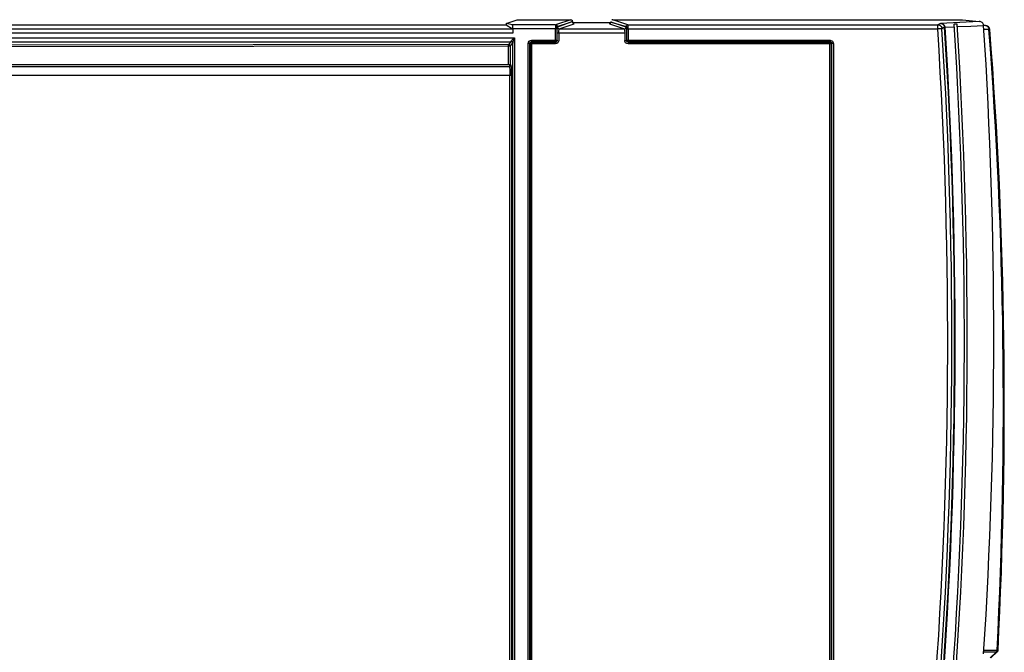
# Model space of a CAD drawing. Header units: millimetres. Extents: x 0 to 594, y 0 to 420.
# Tile 8 of 61: x 288 to 323, y 90 to 112. Entities that reach past the tile are written whole.
import ezdxf

# ---------------------------------------------------------------- set-up
doc = ezdxf.new("R2010")
doc.units = ezdxf.units.MM
doc.header["$LTSCALE"] = 32.67
doc.layers.get('0').update_dxf_attribs({"linetype": 'CONTINUOUS'})

msp = doc.modelspace()

# ---------------------------------------------------------------- linework, layer by layer
at = {"color": 6, "linetype": 'CONTINUOUS'}
for p, q in [((305.4455, 112.1204), (305.8385, 112.2513)), ((305.8385, 112.2513), (307.7585, 112.2513)), ((309.2586, 112.2513), (321.7489, 112.2487)), ((321.7489, 112.2487), (322.3537, 112.1871)), ((253.7451, 112.068), (305.3031, 112.068)), ((305.4455, 112.1204), (305.4455, 112.068)), ((305.6766, 112.0706), (305.4455, 112.1204)), ((305.4492, 112.068), (305.677, 111.9251)), ((305.6885, 111.9206), (305.6885, 111.7753)), ((309.1985, 112.1421), (307.8185, 112.1421)), ((321.1124, 111.9791), (321.0174, 111.9301)), ((321.1304, 111.981), (321.4539, 111.9962)), ((321.5616, 112.0013), (321.5896, 112.0027)), ((321.5896, 112.0027), (322.0488, 112.0246)), ((322.0488, 112.0246), (322.5079, 112.0463)), ((322.5794, 112.04), (322.5079, 112.04)), ((322.5794, 111.8984), (322.5079, 111.8984)), ((322.6968, 111.8984), (322.5794, 111.8984)), ((322.97, 89.6648), (322.7416, 89.4523)), ((322.9935, 89.6648), (322.7639, 89.4518))]:
    msp.add_line(p, q, dxfattribs=at)
at = {"color": 9, "linetype": 'CONTINUOUS'}
for p, q in [((307.7585, 112.2513), (307.2433, 112.0797)), ((309.8011, 112.0706), (309.2586, 112.2513)), ((253.8948, 111.9251), (305.677, 111.9251)), ((307.2159, 112.0706), (305.6766, 112.0706)), ((307.2712, 111.9206), (305.6885, 111.9206)), ((307.2113, 111.4593), (307.2113, 111.9206)), ((307.2731, 111.512), (307.2712, 111.9206)), ((307.2759, 112.0106), (307.7825, 112.1793)), ((307.8185, 112.1913), (307.2839, 111.9832)), ((307.3439, 111.9232), (307.8786, 112.1013)), ((307.3439, 111.9232), (309.6732, 111.9232)), ((309.1385, 112.1013), (309.6732, 111.9232)), ((309.1985, 112.1612), (309.7412, 112.0106)), ((309.7331, 111.9832), (309.1985, 112.1612)), ((309.7458, 111.9206), (309.7458, 111.5184)), ((309.7458, 111.9206), (320.8678, 111.9206)), ((309.8011, 112.0706), (320.8678, 112.0706)), ((309.8058, 111.9206), (309.8058, 111.4593)), ((320.9652, 112.1208), (320.8678, 112.0706)), ((320.8678, 111.9206), (320.8678, 112.0706)), ((321.0174, 111.9302), (320.8678, 111.9206)), ((322.3537, 112.1871), (320.9652, 112.1208)), ((322.7271, 111.9012), (322.7177, 111.9005)), ((305.6885, 111.7753), (253.745, 111.7753)), ((253.745, 111.6055), (305.7435, 111.6055)), ((305.7435, 111.6055), (305.7435, 63.0306)), ((306.3563, 111.5184), (306.3563, 111.4593)), ((306.3563, 111.5184), (307.2712, 111.5184)), ((307.2731, 111.512), (307.2731, 111.7732)), ((309.684, 111.7732), (307.2731, 111.7732)), ((307.3331, 111.7732), (307.3331, 111.512)), ((309.684, 111.7732), (309.684, 111.512)), ((309.684, 111.512), (309.7439, 111.512)), ((309.7439, 111.7732), (309.7458, 111.5184)), ((309.7458, 111.5184), (317.0207, 111.5184)), ((317.0207, 111.5184), (317.0207, 111.4593)), ((253.8948, 111.456), (305.6167, 111.456)), ((305.5283, 111.3676), (254.201, 111.29)), ((305.5881, 111.3078), (254.2021, 111.2303)), ((305.6167, 111.456), (305.5283, 111.3676)), ((305.5293, 110.6385), (305.5293, 111.3078)), ((305.5881, 111.3078), (305.6765, 111.3963)), ((305.5881, 111.3078), (305.5881, 110.6358)), ((305.6837, 63.215), (305.6837, 111.4211)), ((306.2382, 72.5358), (306.2382, 111.4002)), ((306.2972, 111.4002), (306.2382, 111.4002)), ((306.2972, 72.5358), (306.2972, 111.4002)), ((306.2972, 111.4002), (306.3062, 111.3912)), ((306.3062, 111.3912), (306.3062, 72.5448)), ((307.214, 111.3912), (306.3062, 111.3912)), ((307.2113, 111.4593), (306.3563, 111.4593)), ((306.3563, 111.4593), (306.3653, 111.4503)), ((306.3653, 72.4857), (306.3653, 111.4503)), ((306.3653, 111.4503), (307.214, 111.4503)), ((307.214, 111.4503), (307.2113, 111.4593)), ((307.214, 111.4503), (307.214, 111.3912)), ((309.8031, 111.4503), (309.8058, 111.4593)), ((309.8031, 111.4503), (309.8031, 111.3912)), ((309.8031, 111.4503), (317.0117, 111.4503)), ((317.0708, 111.3912), (309.8031, 111.3912)), ((317.0207, 111.4593), (309.8058, 111.4593)), ((317.0117, 111.4503), (317.0207, 111.4593)), ((317.0117, 72.4857), (317.0117, 111.4503)), ((317.0798, 111.4002), (317.0708, 111.3912)), ((317.0708, 72.5448), (317.0708, 111.3912)), ((317.1388, 111.4002), (317.0798, 111.4002)), ((317.0798, 72.5358), (317.0798, 111.4002)), ((317.1388, 111.4002), (317.1388, 72.5358)), ((248.9717, 110.5732), (305.5553, 110.5732)), ((305.5881, 110.6385), (254.2022, 110.654)), ((305.5881, 110.6358), (305.6151, 110.6332)), ((248.881, 110.2732), (305.646, 110.2732)), ((305.5863, 64.3628), (305.5863, 110.2732)), ((305.646, 110.2732), (305.646, 64.3628)), ((322.5081, 89.7263), (322.9885, 89.7263)), ((322.5081, 89.6648), (322.97, 89.6648))]:
    msp.add_line(p, q, dxfattribs=at)
at = {"color": 7, "linetype": 'CONTINUOUS'}
msp.add_line((321.5571, 112.0972), (321.4522, 112.0972), dxfattribs=at)
at = {"color": 7, "linetype": 'CONTINUOUS', "true_color": 0x606060}
msp.add_line((323.0115, 89.6892), (323.0123, 89.6906), dxfattribs=at)
for points in [[(322.9686, 89.6648), (322.9698, 89.6663), (322.9708, 89.6678), (322.9719, 89.6694), (322.9729, 89.6711), (322.9739, 89.6727), (322.9749, 89.6744), (322.9758, 89.6761), (322.9768, 89.6779), (322.9776, 89.6797), (322.9785, 89.6815), (322.9793, 89.6833), (322.9801, 89.6852), (322.9808, 89.687), (322.9816, 89.689), (322.9823, 89.6909), (322.9829, 89.6929), (322.9835, 89.6948), (322.9841, 89.6968), (322.9847, 89.6989), (322.9852, 89.7009), (322.9857, 89.7029), (322.9861, 89.705), (322.9865, 89.7071), (322.9869, 89.7092), (322.9872, 89.7113), (322.9875, 89.7134), (322.9878, 89.7155), (322.988, 89.7177), (322.9882, 89.7198), (322.9883, 89.722), (322.9885, 89.7241), (322.9885, 89.7263)], [(322.9704, 89.6646), (322.9717, 89.6661), (322.973, 89.6677), (322.9743, 89.6692), (322.9755, 89.6709), (322.9767, 89.6725), (322.9778, 89.6742), (322.979, 89.6759), (322.9801, 89.6776), (322.9811, 89.6794), (322.9822, 89.6812), (322.9832, 89.683), (322.9841, 89.6849), (322.9851, 89.6868), (322.986, 89.6887), (322.9869, 89.6906), (322.9877, 89.6925), (322.9885, 89.6945), (322.9892, 89.6965), (322.99, 89.6985), (322.9906, 89.7006), (322.9913, 89.7026), (322.9919, 89.7047), (322.9925, 89.7067), (322.993, 89.7088), (322.9935, 89.7109), (322.9939, 89.713), (322.9944, 89.7152), (322.9947, 89.7173), (322.9951, 89.7194), (322.9954, 89.7216), (322.9956, 89.7237), (322.9958, 89.7259)], [(323.013, 89.6921), (323.0136, 89.6935), (323.0143, 89.695), (323.0149, 89.6964)], [(323.0138, 89.6936), (323.0143, 89.6947), (323.0148, 89.6959), (323.0152, 89.6971), (323.0157, 89.6982)], [(323.016, 89.6994), (323.0166, 89.7009), (323.0171, 89.7024), (323.0176, 89.7039)], [(323.0161, 89.6994), (323.0165, 89.7006), (323.0169, 89.7018), (323.0173, 89.703)], [(323.0173, 89.703), (323.0176, 89.7042), (323.018, 89.7055)], [(323.0183, 89.7067), (323.0186, 89.7079), (323.0189, 89.7091), (323.0192, 89.7104), (323.0194, 89.7116)], [(323.0184, 89.707), (323.0188, 89.7085), (323.0192, 89.7101), (323.0196, 89.7117)], [(323.0199, 89.7132), (323.0202, 89.7148), (323.0204, 89.7164), (323.0207, 89.7179), (323.0209, 89.7195)], [(323.0199, 89.7141), (323.0201, 89.7154), (323.0202, 89.7166), (323.0204, 89.7179), (323.0205, 89.7191)], [(323.0207, 89.7204), (323.0208, 89.7217), (323.0208, 89.7229), (323.0209, 89.7242), (323.021, 89.7255)], [(323.0211, 89.7211), (323.0212, 89.7227), (323.0213, 89.7243), (323.0214, 89.7259)], [(322.9935, 89.6648), (322.9943, 89.6656), (322.9952, 89.6665), (322.9961, 89.6673)], [(322.9956, 89.6672), (322.9966, 89.6683), (322.9976, 89.6693), (322.9986, 89.6704), (322.9995, 89.6714)], [(322.9977, 89.669), (322.9985, 89.6699), (322.9993, 89.6708), (323.0001, 89.6717), (323.0009, 89.6727), (323.0017, 89.6736), (323.0024, 89.6745)], [(323.0023, 89.6747), (323.0031, 89.6759), (323.004, 89.677), (323.0048, 89.6782), (323.0057, 89.6794)], [(323.0039, 89.6764), (323.0046, 89.6774), (323.0053, 89.6784), (323.006, 89.6794), (323.0067, 89.6804), (323.0073, 89.6814)], [(323.0072, 89.6817), (323.008, 89.683), (323.0088, 89.6842), (323.0095, 89.6854), (323.0102, 89.6867), (323.0109, 89.6879), (323.0115, 89.6892)], [(323.0099, 89.6857), (323.0105, 89.6868), (323.0111, 89.6879), (323.0117, 89.689), (323.0122, 89.6901), (323.0128, 89.6913)]]:
    msp.add_lwpolyline(points, dxfattribs=at)
at = {"color": 9, "linetype": 'CONTINUOUS'}
for centre, radius, start, end in [((311.9887, 111.9187), 4.7774, 179.20611, 179.97662), ((148.1762, 100.818), 173.0481, 347.280107, 3.678566), ((148.1762, 100.818), 173.1981, 347.280104, 3.678566), ((148.1762, 100.818), 173.296, 347.270809, 3.692721), ((148.1762, 100.818), 173.3141, 347.272015, 3.692946), ((150.1493, 98.54), 173.0638, 357.080806, 4.426928)]:
    msp.add_arc(centre, radius, start, end, dxfattribs=at)
at = {"color": 7, "linetype": 'CONTINUOUS'}
for radius, start, end in [(173.6427, 347.240942, 3.72435), (173.7474, 347.24876, 3.722103)]:
    msp.add_arc((148.1762, 100.818), radius, start, end, dxfattribs=at)
at = {"color": 6, "linetype": 'CONTINUOUS'}
for centre, radius, start, end in [((148.1762, 100.818), 174.693, 356.315864, 3.685215), ((150.1493, 98.54), 173.0967, 357.08123, 4.427139)]:
    msp.add_arc(centre, radius, start, end, dxfattribs=at)
for centre, major_axis, ratio, start_param, end_param in [((309.2586, 112.1913), (0.057, -0.019), 0.9984779, 1.8927601, 2.416357), ((305.3031, 112.0755), (0.15, 0), 0.05, -1.5707963, -0.2102433), ((305.6763, 111.9206), (0, 0.15), 0.0810074, -1.5707963, -0.0174533)]:
    msp.add_ellipse(centre, major_axis=major_axis, ratio=ratio, start_param=start_param, end_param=end_param, dxfattribs=at)
for points, knots in [([(307.7585, 112.2513), (307.7728, 112.2513), (307.7942, 112.2474), (307.8146, 112.224), (307.8076, 112.2093), (307.8031, 112.2035)], [0, 0, 0, 0, 0.5145085, 0.7343286, 1, 1, 1, 1]), ([(307.2785, 111.9539), (307.2792, 111.9608), (307.2809, 111.97), (307.2817, 111.9812), (307.2839, 111.9832)], [0, 0, 0, 0, 0.7014945, 1, 1, 1, 1]), ([(307.8492, 112.11), (307.8537, 112.1074), (307.8632, 112.1032), (307.8735, 112.1014), (307.8786, 112.1013)], [0, 0, 0, 0, 0.5072628, 1, 1, 1, 1]), ([(309.1996, 112.1612), (309.2, 112.1662), (309.2001, 112.1763), (309.1992, 112.1864), (309.1985, 112.1913)], [0, 0, 0, 0, 0.5032281, 1, 1, 1, 1]), ([(309.7331, 111.9832), (309.7353, 111.9812), (309.7362, 111.97), (309.7379, 111.9608), (309.7385, 111.9538)], [0, 0, 0, 0, 0.2989948, 1, 1, 1, 1]), ([(322.5079, 112.0461), (322.5056, 112.0835), (322.4689, 112.1589), (322.391, 112.1871), (322.3535, 112.1871)], [0, 0, 0, 0, 0.4999444, 1, 1, 1, 1]), ([(317.0623, 111.4203), (317.0624, 111.4175), (317.0611, 111.4112), (317.0577, 111.4057), (317.0556, 111.4029)], [0, 0, 0, 0, 0.4408738, 1, 1, 1, 1]), ([(322.5305, 90.1082), (322.5322, 90.1084), (322.5436, 90.1239), (322.542, 90.1414), (322.541, 90.1566)], [0, 0, 0, 0, 0.0977172, 1, 1, 1, 1]), ([(322.979, 89.6826), (322.9779, 89.6809), (322.9755, 89.6777), (322.9721, 89.6754), (322.9704, 89.6747)], [0, 0, 0, 0, 0.526436, 1, 1, 1, 1]), ([(322.9948, 89.6642), (322.9972, 89.6674), (323.0011, 89.6754), (323.0012, 89.6844), (323.0006, 89.689)], [0, 0, 0, 0, 0.4634063, 1, 1, 1, 1])]:
    msp.add_open_spline(points, degree=3, knots=knots, dxfattribs=at)
at = {"color": 9, "linetype": 'CONTINUOUS'}
for points, knots in [([(307.2159, 112.0706), (307.2088, 112.0669), (307.2197, 112.0286), (307.2121, 112.0055), (307.2118, 111.9849)], [0, 0, 0, 0, 0.2797742, 1, 1, 1, 1]), ([(307.2459, 112.0625), (307.243, 112.0625), (307.2365, 112.061), (307.231, 112.0574), (307.2281, 112.0551)], [0, 0, 0, 0, 0.438118, 1, 1, 1, 1]), ([(307.2712, 111.9206), (307.2712, 111.941), (307.2716, 111.9662), (307.273, 111.9913), (307.2734, 111.996)], [0, 0, 0, 0, 0.8110196, 1, 1, 1, 1]), ([(307.2734, 111.996), (307.2737, 111.9994), (307.2742, 112.0042), (307.2751, 112.0092), (307.2759, 112.0106)], [0, 0, 0, 0, 0.6799522, 1, 1, 1, 1]), ([(307.2839, 111.9832), (307.284, 111.969), (307.2877, 111.9476), (307.311, 111.9273), (307.3257, 111.9344), (307.3315, 111.9389)], [0, 0, 0, 0, 0.5144261, 0.7336388, 1, 1, 1, 1]), ([(307.3331, 111.7732), (307.3331, 111.7859), (307.3336, 111.8286), (307.3348, 111.8715), (307.3383, 111.9014)], [0, 0, 0, 0, 0.2953895, 1, 1, 1, 1]), ([(307.3383, 111.9014), (307.339, 111.9067), (307.3404, 111.9128), (307.3417, 111.9227), (307.3439, 111.9232)], [0, 0, 0, 0, 0.7086141, 1, 1, 1, 1]), ([(309.6732, 111.9232), (309.6874, 111.9232), (309.7087, 111.927), (309.729, 111.9503), (309.722, 111.965), (309.7174, 111.9708)], [0, 0, 0, 0, 0.5139947, 0.7333457, 1, 1, 1, 1]), ([(309.6732, 111.9232), (309.6799, 111.9217), (309.676, 111.8864), (309.6817, 111.8681), (309.6824, 111.8505)], [0, 0, 0, 0, 0.2815594, 1, 1, 1, 1]), ([(309.7412, 112.0106), (309.7447, 112.0089), (309.7415, 111.9901), (309.7448, 111.9786), (309.7451, 111.9684)], [0, 0, 0, 0, 0.2775252, 1, 1, 1, 1]), ([(309.7703, 112.062), (309.7732, 112.062), (309.7798, 112.0604), (309.7854, 112.0567), (309.7883, 112.0544)], [0, 0, 0, 0, 0.4355683, 1, 1, 1, 1]), ([(309.8034, 112.0496), (309.8032, 112.0547), (309.8015, 112.0605), (309.8028, 112.0697), (309.8011, 112.0706)], [0, 0, 0, 0, 0.7239147, 1, 1, 1, 1]), ([(309.8058, 111.9206), (309.8057, 111.9334), (309.8055, 111.9764), (309.805, 112.0194), (309.8034, 112.0496)], [0, 0, 0, 0, 0.2965224, 1, 1, 1, 1]), ([(321.1304, 111.9811), (321.1259, 111.9807), (321.1119, 111.9806), (321.1183, 111.9797), (321.119, 111.9797)], [0, 0, 0, 0, 0.8715081, 1, 1, 1, 1]), ([(322.6968, 111.8984), (322.7039, 111.899), (322.7069, 111.8994), (322.7301, 111.9012), (322.7271, 111.9012)], [0, 0, 0, 0, 0.7014222, 1, 1, 1, 1]), ([(305.6239, 111.4737), (305.6286, 111.484), (305.6608, 111.5348), (305.708, 111.5728), (305.7435, 111.6055)], [0, 0, 0, 0, 0.190114, 1, 1, 1, 1]), ([(305.7435, 111.6055), (305.7263, 111.5584), (305.7021, 111.4986), (305.6846, 111.4356), (305.6837, 111.4211)], [0, 0, 0, 0, 0.7743596, 1, 1, 1, 1]), ([(306.2382, 111.4002), (306.2402, 111.4303), (306.2616, 111.4943), (306.3261, 111.5175), (306.3563, 111.5184)], [0, 0, 0, 0, 0.5002185, 1, 1, 1, 1]), ([(307.2113, 111.4593), (307.2255, 111.4594), (307.2567, 111.4607), (307.2633, 111.4973), (307.256, 111.5066)], [0, 0, 0, 0, 0.5460045, 1, 1, 1, 1]), ([(307.2712, 111.5184), (307.2722, 111.5052), (307.2693, 111.4702), (307.2333, 111.4501), (307.214, 111.4503)], [0, 0, 0, 0, 0.4060466, 1, 1, 1, 1]), ([(307.3331, 111.512), (307.3314, 111.4814), (307.3094, 111.4168), (307.2446, 111.392), (307.214, 111.3912)], [0, 0, 0, 0, 0.5003051, 1, 1, 1, 1]), ([(309.8031, 111.3912), (309.7725, 111.3924), (309.7079, 111.4166), (309.6853, 111.4813), (309.684, 111.512)], [0, 0, 0, 0, 0.4996971, 1, 1, 1, 1]), ([(309.8031, 111.4503), (309.7838, 111.4501), (309.7478, 111.4701), (309.7449, 111.5051), (309.7458, 111.5184)], [0, 0, 0, 0, 0.5923727, 1, 1, 1, 1]), ([(309.7458, 111.5184), (309.746, 111.5043), (309.7478, 111.4732), (309.7843, 111.4672), (309.7938, 111.4744)], [0, 0, 0, 0, 0.5397466, 1, 1, 1, 1]), ([(305.5293, 111.3078), (305.5293, 111.3145), (305.5294, 111.3226), (305.5287, 111.3604), (305.5285, 111.3522)], [0, 0, 0, 0, 0.4505066, 1, 1, 1, 1]), ([(305.5881, 111.3078), (305.588, 111.322), (305.5865, 111.3533), (305.5497, 111.3595), (305.5403, 111.3522)], [0, 0, 0, 0, 0.542935, 1, 1, 1, 1]), ([(305.6239, 111.4737), (305.623, 111.4696), (305.6259, 111.4623), (305.6174, 111.4602), (305.6169, 111.4614)], [0, 0, 0, 0, 0.7762669, 1, 1, 1, 1]), ([(305.6837, 111.4211), (305.6831, 111.4335), (305.6786, 111.4615), (305.6457, 111.4665), (305.6358, 111.46)], [0, 0, 0, 0, 0.5145132, 1, 1, 1, 1]), ([(305.6837, 111.4211), (305.6828, 111.4153), (305.6882, 111.4055), (305.677, 111.4026), (305.6767, 111.4038)], [0, 0, 0, 0, 0.8281909, 1, 1, 1, 1]), ([(306.2972, 111.4002), (306.2968, 111.4144), (306.3004, 111.4356), (306.3234, 111.4566), (306.3378, 111.449), (306.3433, 111.4443)], [0, 0, 0, 0, 0.5181937, 0.7367229, 1, 1, 1, 1]), ([(306.3653, 111.4503), (306.3514, 111.4499), (306.3211, 111.4479), (306.3143, 111.4122), (306.3214, 111.4029)], [0, 0, 0, 0, 0.542572, 1, 1, 1, 1]), ([(317.0207, 111.4593), (317.0349, 111.4597), (317.0561, 111.4561), (317.0771, 111.4332), (317.0695, 111.4187), (317.0648, 111.4132)], [0, 0, 0, 0, 0.5181925, 0.7367201, 1, 1, 1, 1]), ([(305.5553, 110.5732), (305.5694, 110.571), (305.57, 110.5006), (305.5796, 110.4633), (305.5818, 110.4281)], [0, 0, 0, 0, 0.2877356, 1, 1, 1, 1]), ([(305.5852, 110.5812), (305.5823, 110.5812), (305.5758, 110.5828), (305.5703, 110.5864), (305.5674, 110.5886)], [0, 0, 0, 0, 0.4380405, 1, 1, 1, 1]), ([(305.6232, 110.6171), (305.6221, 110.6206), (305.6201, 110.6263), (305.6169, 110.6316), (305.6151, 110.6332)], [0, 0, 0, 0, 0.610622, 1, 1, 1, 1]), ([(305.646, 110.2732), (305.6459, 110.3455), (305.6411, 110.4597), (305.636, 110.5764), (305.6232, 110.6171)], [0, 0, 0, 0, 0.6286651, 1, 1, 1, 1]), ([(323.0214, 89.7259), (323.0235, 89.7247), (323.0001, 89.7252), (322.9971, 89.7257), (322.9885, 89.7263)], [0, 0, 0, 0, 0.2147828, 1, 1, 1, 1]), ([(322.9699, 89.6647), (322.9749, 89.663), (322.9846, 89.6549), (322.9889, 89.6662), (322.9876, 89.6686)], [0, 0, 0, 0, 0.6564663, 1, 1, 1, 1])]:
    msp.add_open_spline(points, degree=3, knots=knots, dxfattribs=at)
for points in [[(307.2759, 112.0106), (307.2758, 112.0306), (307.2659, 112.0625), (307.2459, 112.0625)], [(309.7412, 112.0106), (309.7412, 112.0303), (309.7506, 112.062), (309.7703, 112.062)], [(309.7451, 111.9684), (309.7456, 111.9525), (309.7458, 111.9365), (309.7458, 111.9206)], [(321.0464, 112.1017), (321.0215, 112.1143), (320.9929, 112.1209), (320.9651, 112.1208)], [(320.9651, 112.1208), (321.0137, 112.1204), (321.0664, 112.0896), (321.0911, 112.0478)], [(321.1304, 111.981), (321.1267, 112.0299), (321.0901, 112.0796), (321.0464, 112.1017)], [(321.0911, 112.0478), (321.1033, 112.0271), (321.1109, 112.003), (321.1124, 111.9791)], [(322.5794, 112.04), (322.62, 112.04), (322.6611, 112.0062), (322.679, 111.9697)], [(322.679, 111.9697), (322.6898, 111.9477), (322.6957, 111.9229), (322.6968, 111.8984)], [(309.6824, 111.8505), (309.6836, 111.8247), (309.6839, 111.799), (309.684, 111.7732)], [(317.0207, 111.5184), (317.0604, 111.5156), (317.105, 111.4932), (317.124, 111.4582)], [(317.124, 111.4582), (317.1335, 111.4407), (317.1383, 111.4201), (317.1388, 111.4002)], [(305.6151, 110.6332), (305.6151, 110.6132), (305.6052, 110.5813), (305.5852, 110.5812)], [(305.5818, 110.4281), (305.5849, 110.3766), (305.5859, 110.3249), (305.5863, 110.2732)]]:
    msp.add_open_spline(points, degree=3, dxfattribs=at)
at = {"color": 6, "linetype": 'CONTINUOUS'}
for points in [[(307.2731, 111.7732), (307.2732, 111.8078), (307.2736, 111.8424), (307.2746, 111.877)], [(307.8185, 112.1913), (307.8148, 112.1626), (307.824, 112.1243), (307.8492, 112.11)], [(309.1385, 112.1013), (309.167, 112.1022), (309.1971, 112.1328), (309.1996, 112.1612)], [(309.7425, 111.8773), (309.7435, 111.8426), (309.7439, 111.8079), (309.7439, 111.7732)], [(320.8677, 112.0706), (320.926, 112.0706), (320.991, 112.0238), (321.0097, 111.9685)], [(321.0097, 111.9685), (321.0139, 111.9562), (321.0165, 111.9432), (321.0174, 111.9301)], [(322.6514, 112.0217), (322.6296, 112.0335), (322.6042, 112.04), (322.5794, 112.04)], [(322.7295, 111.9015), (322.7258, 111.9492), (322.6935, 111.999), (322.6514, 112.0217)], [(317.0117, 111.4503), (317.0313, 111.4497), (317.0617, 111.4399), (317.0623, 111.4203)], [(305.5881, 110.6385), (305.588, 110.6186), (305.5782, 110.5867), (305.5582, 110.5867)], [(322.9885, 89.7263), (322.9881, 89.7114), (322.9869, 89.6953), (322.979, 89.6826)]]:
    msp.add_open_spline(points, degree=3, dxfattribs=at)
at = {"color": 7, "linetype": 'CONTINUOUS'}
for points in [[(322.9936, 89.6652), (323.0044, 89.6755), (323.0126, 89.6892), (323.0172, 89.7034)], [(323.021, 89.7255), (323.0206, 89.7132), (323.0197, 89.6999), (323.0135, 89.6893)]]:
    msp.add_open_spline(points, degree=3, dxfattribs=at)
for points, knots in [([(323.0172, 89.7034), (323.0184, 89.7071), (323.0203, 89.7145), (323.0212, 89.7221), (323.0214, 89.7259)], [0, 0, 0, 0, 0.5039259, 1, 1, 1, 1]), ([(323.0135, 89.6893), (323.0113, 89.6857), (323.0052, 89.6786), (322.9963, 89.6754), (322.9916, 89.6746)], [0, 0, 0, 0, 0.4681791, 1, 1, 1, 1])]:
    msp.add_open_spline(points, degree=3, knots=knots, dxfattribs=at)

doc.saveas('drawing.dxf')
